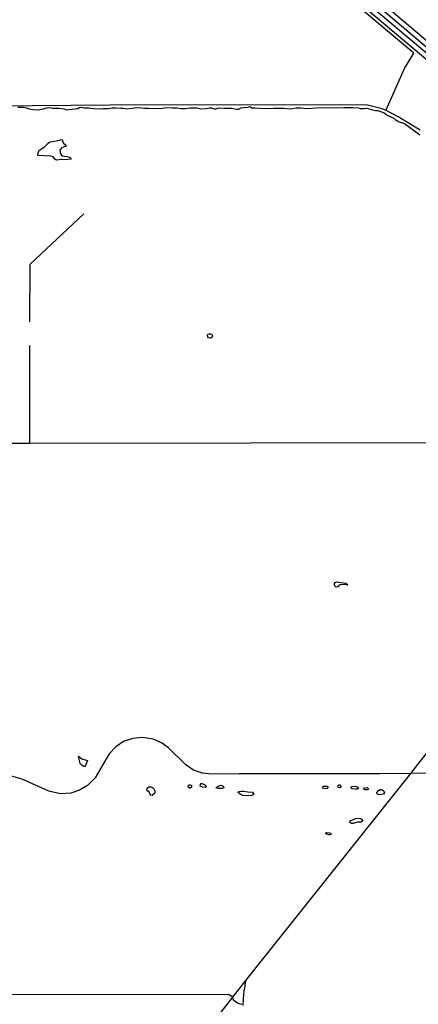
# Model space of a CAD drawing. Header units: millimetres. Extents: x 35 to 72953, y -43 to 70184.
# Tile 125 of 204: x 12175 to 15079, y 46711 to 53889. Entities that reach past the tile are written whole.
import ezdxf

# ---------------------------------------------------------------- set-up
doc = ezdxf.new("R2010")
doc.units = ezdxf.units.MM
for name, color, linetype in [('railways', 4, 'Continuous'), ('roads_1', 1, 'Continuous'), ('roads_2', 2, 'Continuous'), ('roads_3', 3, 'Continuous'), ('water', 7, 'Continuous')]:
    doc.layers.add(name, color=color, linetype=linetype)

msp = doc.modelspace()

# ---------------------------------------------------------------- linework, layer by layer
at = {"layer": 'railways'}
msp.add_lwpolyline([(11080.08, 57177.12), (12404.94, 56062.41), (12526.1, 55960.54), (12921.58, 55627.93), (12928.81, 55621.82), (13803.12, 54871.9), (15674.59, 53283.65), (15715.32, 53249.42), (15766.26, 53206.61), (16246.63, 52799.38), (17782.64, 51496.94), (17848.25, 51441.92), (19013.32, 50454.65), (19147.07, 50341.1), (19232.91, 50268.23), (19284.89, 50221.88), (19319.95, 50189.17), (19423.6, 50087.81), (19521.55, 49984.91), (19673.79, 49805.15), (20258.88, 48960.74)], dxfattribs=at)
at = {"layer": 'roads_1'}
for points in [[(10651.32, 57354.95), (10788.53, 57250.02), (11196.07, 56936.12), (12748.91, 55628.02), (12769, 55611.02), (13685.04, 54828.73), (15180.53, 53565.51), (15601.71, 53224.81)], [(15618.7, 53247.27), (15112.1, 53666), (13751.17, 54815.77), (11208.24, 56969.81), (10999.63, 57125.97), (10703.23, 57348.13), (10670.13, 57377.64)]]:
    msp.add_lwpolyline(points, dxfattribs=at)
at = {"layer": 'roads_2'}
for points in [[(15046.17, 53646.1), (13953.82, 54562.4), (13669.98, 54811.3), (13642.66, 54834.4), (12705.74, 55634.8), (12210.62, 56054.21), (11890.51, 56314.4), (11755.91, 56438.5), (11310.89, 56813.95), (11283.96, 56838.01), (11199.19, 56908.29), (11107.42, 56974.49), (10698.63, 57232.58), (10605.13, 57296.17), (10185.39, 57747.37), (10117.99, 57805.94), (10113.4, 57810.94), (10102.33, 57821.05), (9869.53, 58033.16), (8993.69, 58749.71), (8898.09, 58830.19), (7946.75, 59633.55)], [(15451.72, 53422.24), (13837.65, 54794.5), (13779.96, 54840.28)], [(14845.06, 53227.64), (14845.87, 53232.81), (14978.09, 53532.27), (15046.17, 53646.1)]]:
    msp.add_lwpolyline(points, dxfattribs=at)
at = {"layer": 'roads_3'}
for points in [[(15093.25, 53083.47), (14931.5, 53180.83), (14845.06, 53227.64), (14815.95, 53240.04), (14708.65, 53266.99), (14513.36, 53268.41), (12832.69, 53265.55), (11980.12, 53257.59)], [(12161.42, 53251.49), (12201.77, 53251.41), (12221.94, 53247.36), (12247.14, 53238.28), (12271.34, 53233.21), (12308.66, 53231.14), (12345.99, 53238.1), (12373.24, 53246.08), (12391.4, 53248.06), (12414.59, 53244), (12460.99, 53243.91), (12497.29, 53238.83), (12515.44, 53231.76), (12532.6, 53234.75), (12556.8, 53236.71), (12578, 53239.67), (12598.17, 53241.64), (12611.3, 53249.66), (12624.42, 53250.63), (12643.57, 53245.58), (12681.9, 53245.51), (12712.16, 53241.44), (12754.52, 53238.35), (12782.76, 53240.31), (12817.06, 53242.25), (12848.34, 53246.21), (12878.6, 53247.16), (12910.88, 53245.1), (12930.04, 53243.06), (12955.24, 53237.99), (12992.58, 53243.94), (13013.77, 53246.92), (13041.01, 53247.87), (13083.36, 53242.78), (13113.62, 53242.73), (13202.39, 53241.56), (13241.73, 53248.52), (13288.14, 53246.43), (13319.4, 53245.37), (13350.66, 53242.31), (13383.95, 53242.25), (13417.24, 53247.21), (13466.68, 53247.12), (13493.89, 53240.04), (13533.24, 53241.99), (13558.47, 53245.96), (13573.6, 53246.93), (13592.75, 53239.87), (13604.85, 53239.85), (13628.07, 53245.84), (13665.38, 53244.77), (13720.86, 53243.67), (13754.14, 53237.59), (13768.26, 53237.56), (13789.46, 53247.57), (13810.65, 53249.54), (13839.9, 53250.5), (13851, 53255.49), (13865.11, 53245.43), (13891.34, 53245.39), (13950.84, 53242.27), (14026.5, 53244.15), (14099.12, 53245.04), (14147.54, 53239.93), (14189.91, 53246.89), (14222.2, 53246.84), (14245.38, 53242.79), (14272.62, 53241.73), (14329.11, 53246.66), (14536.92, 53249.33), (14603.49, 53248.21), (14642.82, 53246.14), (14655.93, 53242.11), (14684.17, 53242.06), (14704.34, 53243.03), (14738.63, 53234.95), (14767.87, 53227.87), (14785.01, 53225.84), (14831.39, 53209.7), (14848.52, 53194.61), (14901.94, 53170.44), (14911, 53161.39), (14940.23, 53144.27), (14977.53, 53132.16), (15051.08, 53078.85), (15091.38, 53050.67)], [(12249.8, 51686.65), (12250.32, 52106.73), (12641.25, 52473.07)], [(12248.69, 50801.45), (12249.58, 51513.15)], [(13727.57, 46763.85), (13823.74, 46884.61), (15023.71, 48393.27), (15315.94, 48766.43), (15475.7, 48975.08), (15669.83, 49218.82), (16228.89, 49915.93), (16305.48, 50020.61), (16861.67, 50703.99), (16897.28, 50775.92), (16890.52, 50827.94), (16919.26, 50909.74)], [(11870.87, 50801.81), (12248.69, 50801.45), (15458.3, 50806.93), (15637.49, 50806.66), (15817.49, 50808.79), (16011.21, 50808.5), (16197.68, 50811.04), (16221.07, 50809.79), (16414.6, 50810.72), (16581.87, 50809.27), (16609.32, 50806.43), (16656.73, 50798.32), (16710.18, 50780.17), (16861.67, 50703.99), (16932.8, 50695.21), (16977.93, 50697.18), (17023.85, 50705.42), (17147.73, 50750.73)], [(15426.1, 48395.29), (15023.71, 48393.27), (14798, 48391.28), (14604.9, 48389.84), (13775.07, 48390.01), (13574.86, 48388.3), (13506.25, 48395.45), (13440.69, 48418.67), (13384.24, 48455.93), (13259.32, 48579.68), (13207.92, 48617.94), (13147.41, 48644.16), (13069.73, 48655.34), (12998.07, 48648.44), (12931.42, 48625.46), (12874.85, 48588.4), (12827.32, 48537.27), (12724.07, 48362.7), (12669.47, 48306.55), (12611.88, 48272.51), (12547.25, 48249.52), (12472.56, 48244.64), (12386.81, 48264.88), (12193.21, 48351.62), (12097.39, 48377.91)], [(13804.18, 46701.44), (13805.28, 46751.67), (13810.42, 46807.9), (13818.18, 46843.22), (13823.74, 46884.61)], [(13793.09, 46709.49), (13765.85, 46717.57), (13747.7, 46727.66), (13733.59, 46739.73), (13727.57, 46763.85), (13696.31, 46780.99), (11822.95, 46780.36)], [(13368.55, 45784.01), (13308.63, 46153.81), (13304.71, 46222.13), (13379.52, 46285.28), (13434.1, 46326.38), (13455.39, 46381.59), (13465.57, 46425.77), (13727.57, 46763.85)]]:
    msp.add_lwpolyline(points, dxfattribs=at)
at = {"layer": 'water'}
for points in [[(12548.96, 52872.76), (12505.67, 52866.74), (12480.07, 52868.62), (12442.27, 52865.64), (12431.3, 52871.75), (12418.54, 52889.45), (12402.08, 52893.14), (12306.39, 52899.4), (12309.47, 52920.73), (12319.87, 52937.78), (12354.65, 52962.11), (12383.36, 52987.66), (12398.01, 52998.61), (12455.93, 53008.25), (12479.1, 53014.31), (12485.81, 53006.98), (12491.86, 52990.51), (12510.73, 52975.24), (12513.77, 52967.31), (12490.59, 52960.65), (12478.4, 52955.18), (12471.07, 52946.05), (12468.01, 52938.74), (12469.2, 52921.06), (12476.47, 52903.37), (12486.82, 52897.25), (12530.09, 52888.03), (12545.33, 52880.69), (12548.96, 52872.76)], [(13575.08, 51571.29), (13566.55, 51568.26), (13560.44, 51568.27), (13551.3, 51570.73), (13545.23, 51577.44), (13544.03, 51589.63), (13545.26, 51595.12), (13554.41, 51599.37), (13564.77, 51599.36), (13574.51, 51593.85), (13579.98, 51584.08), (13575.08, 51571.29)], [(14480.81, 49751.87), (14469.25, 49763.47), (14467.44, 49777.5), (14473.55, 49785.41), (14482.09, 49789.67), (14550.35, 49779.79), (14566.8, 49769.4), (14563.74, 49765.76), (14541.81, 49770.05), (14510.1, 49768.89), (14502.18, 49765.86), (14499.74, 49764.03), (14496.07, 49756.72), (14492.4, 49754.9), (14480.81, 49751.87)], [(12602.9, 48520.12), (12626.65, 48501.17), (12668.69, 48488.29), (12655.22, 48451.74), (12648.49, 48443.22), (12640.57, 48444.45), (12630.84, 48452.39), (12616.23, 48466.44), (12602.9, 48520.12)], [(13534.6, 48297.19), (13527.88, 48292.32), (13506.56, 48293.58), (13490.71, 48302.14), (13491.35, 48314.33), (13496.23, 48320.42), (13502.34, 48321.63), (13509.64, 48319.18), (13527.92, 48307.56), (13534.6, 48297.19)], [(14517.88, 48295.47), (14505.68, 48289.39), (14494.71, 48294.9), (14493.51, 48303.43), (14499.01, 48310.13), (14509.99, 48310.72), (14517.88, 48295.47)], [(13123.84, 48247.94), (13119.99, 48255.24), (13105.38, 48266.24), (13101.12, 48272.34), (13104.21, 48287.58), (13115.19, 48295.49), (13131.64, 48295.46), (13142.62, 48290.56), (13149.31, 48285.67), (13158.41, 48266.16), (13159.61, 48250.91), (13140.07, 48232.66), (13130.93, 48234.5), (13123.84, 48247.94)], [(13413.87, 48287.47), (13407.79, 48290.7), (13400.5, 48301.69), (13410.88, 48309.6), (13417.57, 48309.6), (13426.11, 48305.91), (13427.91, 48293.12), (13418.14, 48285.2), (13413.87, 48287.47)], [(13661.99, 48289.65), (13650.4, 48284.79), (13621.74, 48284.84), (13609.55, 48286.08), (13606.52, 48290.97), (13618.12, 48298.87), (13633.98, 48306.77), (13645.56, 48307.36), (13656.52, 48301.86), (13661.99, 48289.65)], [(13801.49, 48232.1), (13781.39, 48241.89), (13764.96, 48257.77), (13776.54, 48262.63), (13788.74, 48265.05), (13805.2, 48265.01), (13838.11, 48259.48), (13872.24, 48256.36), (13878.93, 48244.17), (13878.31, 48239.28), (13859.39, 48230.79), (13801.49, 48232.1)], [(14423.38, 48291.36), (14415.46, 48284.67), (14402.65, 48280.43), (14381.93, 48286.56), (14385, 48299.97), (14414.86, 48299.91), (14423.38, 48291.36)], [(14597.71, 48281.3), (14587.99, 48294.73), (14595.3, 48297.78), (14616.64, 48301.39), (14633.1, 48297.09), (14643.44, 48284.88), (14637.33, 48278.19), (14622.71, 48278.21), (14597.71, 48281.3)], [(14715.38, 48282.32), (14715.36, 48278.66), (14706.82, 48273.81), (14694.01, 48273.22), (14680, 48278.12), (14687.95, 48289.68), (14706.85, 48290.27), (14715.38, 48282.32)], [(14789.83, 48240.16), (14780.53, 48241.97), (14778.11, 48254.17), (14790.34, 48269.99), (14801.31, 48276.07), (14810.46, 48276.67), (14825.07, 48266.89), (14829.94, 48262), (14831.76, 48254.68), (14826.25, 48243.72), (14796.37, 48238.89), (14789.83, 48240.16)], [(14605.19, 48028.93), (14592.39, 48029.56), (14578.39, 48039.34), (14582.07, 48049.07), (14624.16, 48064.86), (14650.37, 48067.85), (14666.22, 48060.51), (14674.72, 48048.3), (14663.73, 48037.97), (14635.08, 48037.4), (14605.19, 48028.93)], [(14443.52, 47954.83), (14436.19, 47945.09), (14428.26, 47945.1), (14405.72, 47953.68), (14405.73, 47960.38), (14413.06, 47963.42), (14431.95, 47961.55), (14443.52, 47954.83)]]:
    msp.add_lwpolyline(points, close=True, dxfattribs=at)

doc.saveas('drawing.dxf')
